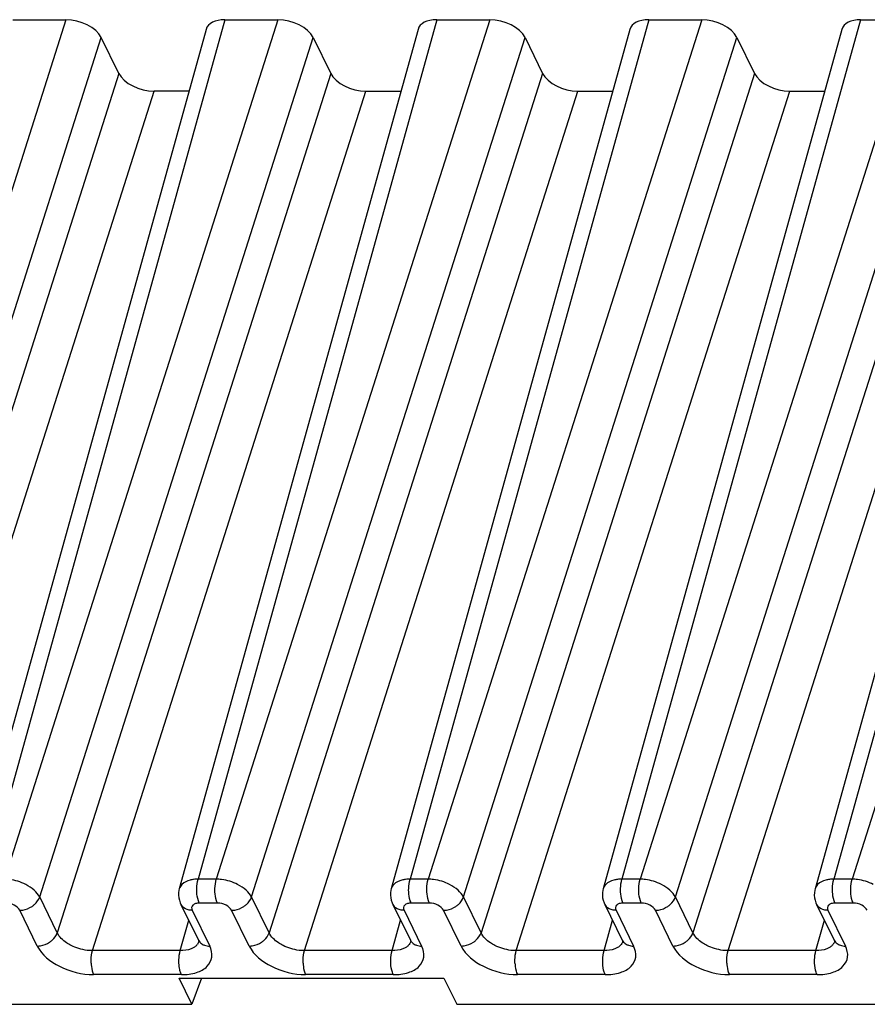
# Model space of a CAD drawing. Header units: millimetres. Extents: x 0 to 594, y 0 to 420.
# Tile 116 of 236: x 322 to 331, y 112 to 123. Entities that reach past the tile are written whole.
import ezdxf

# ---------------------------------------------------------------- set-up
doc = ezdxf.new("R2010")
doc.units = ezdxf.units.MM
doc.header["$LTSCALE"] = 32.67
doc.layers.get('0').update_dxf_attribs({"linetype": 'CONTINUOUS'})

msp = doc.modelspace()

# ---------------------------------------------------------------- linework, layer by layer
at = {"color": 9, "linetype": 'CONTINUOUS'}
for p, q in [((322.18149, 122.9094), (319.01195, 112.95294)), ((324.02352, 122.9094), (321.25709, 112.95294)), ((324.63766, 122.9094), (321.46811, 112.95294)), ((326.47969, 122.9094), (323.71325, 112.95294)), ((327.09382, 122.9094), (323.92427, 112.95294)), ((328.93585, 122.9094), (326.16942, 112.95294)), ((329.54998, 122.9094), (326.38044, 112.95294)), ((331.39201, 122.9094), (328.62558, 112.95294)), ((332.00615, 122.9094), (328.8366, 112.95294)), ((333.84817, 122.9094), (331.08174, 112.95294)), ((334.46231, 122.9094), (331.29276, 112.95294)), ((319.42059, 112.74577), (322.59013, 122.70223)), ((321.87675, 112.74577), (325.0463, 122.70223)), ((324.33291, 112.74577), (327.50246, 122.70223)), ((326.78907, 112.74577), (329.95862, 122.70223)), ((329.24524, 112.74577), (332.41478, 122.70223)), ((322.79353, 122.28776), (319.62398, 112.3313)), ((325.24969, 122.28776), (322.08014, 112.3313)), ((327.70585, 122.28776), (324.5363, 112.3313)), ((330.16201, 122.28776), (326.99247, 112.3313)), ((332.61818, 122.28776), (329.44863, 112.3313)), ((320.03262, 112.12413), (323.20216, 122.08059)), ((322.48878, 112.12413), (325.65833, 122.08059)), ((324.94494, 112.12413), (328.11449, 122.08059)), ((327.40111, 112.12413), (330.57065, 122.08059)), ((329.85727, 112.12413), (333.02681, 122.08059)), ((323.92427, 112.95294), (323.71325, 112.95294)), ((326.38044, 112.95294), (326.16942, 112.95294)), ((328.8366, 112.95294), (328.62558, 112.95294)), ((331.29276, 112.95294), (331.08174, 112.95294)), ((322.08014, 112.3313), (321.87675, 112.74577)), ((324.5363, 112.3313), (324.33291, 112.74577)), ((326.99247, 112.3313), (326.78907, 112.74577)), ((329.44863, 112.3313), (329.24524, 112.74577)), ((321.84839, 112.17737), (321.645, 112.59184)), ((323.64456, 112.59184), (323.84795, 112.17737)), ((323.93771, 112.67471), (323.72668, 112.67471)), ((324.30455, 112.17737), (324.10116, 112.59184)), ((326.10072, 112.59184), (326.30411, 112.17737)), ((326.39387, 112.67471), (326.18284, 112.67471)), ((326.76071, 112.17737), (326.55732, 112.59184)), ((328.55688, 112.59184), (328.76028, 112.17737)), ((328.85003, 112.67471), (328.63901, 112.67471)), ((329.21688, 112.17737), (329.01348, 112.59184)), ((331.01305, 112.59184), (331.21644, 112.17737)), ((331.30619, 112.67471), (331.09517, 112.67471)), ((323.50603, 112.12413), (323.60384, 112.47616)), ((325.96219, 112.12413), (326.06, 112.47616)), ((328.41835, 112.12413), (328.51616, 112.47616)), ((330.87452, 112.12413), (330.97233, 112.47616)), ((323.50603, 112.12413), (322.48878, 112.12413)), ((325.96219, 112.12413), (324.94494, 112.12413)), ((328.41835, 112.12413), (327.40111, 112.12413)), ((330.87452, 112.12413), (329.85727, 112.12413)), ((323.51946, 111.8459), (322.50221, 111.8459)), ((325.97562, 111.8459), (324.95837, 111.8459)), ((328.43178, 111.8459), (327.41454, 111.8459)), ((330.88795, 111.8459), (329.8707, 111.8459))]:
    msp.add_line(p, q, dxfattribs=at)
at = {"color": 7, "linetype": 'CONTINUOUS'}
for p, q in [((321.56736, 122.9094), (322.18149, 122.9094)), ((324.02352, 122.9094), (324.63766, 122.9094)), ((326.47969, 122.9094), (327.09382, 122.9094)), ((328.93585, 122.9094), (329.54998, 122.9094)), ((331.39201, 122.9094), (332.00615, 122.9094)), ((323.80588, 122.79763), (321.03914, 112.8401)), ((326.26204, 122.79763), (323.49531, 112.8401)), ((328.7182, 122.79763), (325.95147, 112.8401)), ((331.17436, 122.79763), (328.40763, 112.8401)), ((333.63053, 122.79763), (330.86379, 112.8401)), ((322.79353, 122.28776), (322.59013, 122.70223)), ((325.0463, 122.70223), (325.24969, 122.28776)), ((327.50246, 122.70223), (327.70585, 122.28776)), ((329.95862, 122.70223), (330.16201, 122.28776)), ((323.60664, 122.08059), (323.20216, 122.08059)), ((325.65833, 122.08059), (326.06281, 122.08059)), ((328.11449, 122.08059), (328.51897, 122.08059)), ((330.57065, 122.08059), (330.97513, 122.08059)), ((323.51343, 112.6604), (323.71682, 112.24593)), ((325.96959, 112.6604), (326.17298, 112.24593)), ((328.42575, 112.6604), (328.62914, 112.24593)), ((330.88191, 112.6604), (331.08531, 112.24593)), ((323.71707, 112.24542), (323.71682, 112.24593)), ((326.17323, 112.24542), (326.17298, 112.24593)), ((328.62939, 112.24542), (328.62914, 112.24593)), ((331.08556, 112.24542), (331.08531, 112.24593)), ((323.4917, 111.80445), (326.56191, 111.80445)), ((323.6399, 111.50245), (323.4917, 111.80445)), ((323.75102, 111.80445), (323.6399, 111.50245)), ((326.56191, 111.80445), (326.71011, 111.50245)), ((318.19226, 111.50245), (323.6399, 111.50245)), ((326.71011, 111.50245), (332.28111, 111.50245))]:
    msp.add_line(p, q, dxfattribs=at)
for points in [[(323.49535, 112.84008), (323.4915, 112.82408), (323.48741, 112.79566), (323.4867, 112.76651), (323.48946, 112.73702), (323.4957, 112.70765), (323.50532, 112.67897), (323.51408, 112.65933)], [(325.95151, 112.84008), (325.94766, 112.82408), (325.94358, 112.79566), (325.94286, 112.76651), (325.94562, 112.73702), (325.95186, 112.70765), (325.96149, 112.67897), (325.97025, 112.65933)], [(328.40768, 112.84008), (328.40382, 112.82408), (328.39974, 112.79566), (328.39902, 112.76651), (328.40178, 112.73702), (328.40802, 112.70765), (328.41765, 112.67897), (328.42641, 112.65933)], [(330.86384, 112.84008), (330.85998, 112.82408), (330.8559, 112.79566), (330.85519, 112.76651), (330.85794, 112.73702), (330.86419, 112.70765), (330.87381, 112.67897), (330.88257, 112.65933)], [(323.71717, 112.24547), (323.71857, 112.24251), (323.72146, 112.23505), (323.72236, 112.23152), (323.72244, 112.23116)], [(326.17333, 112.24547), (326.17473, 112.24251), (326.17762, 112.23505), (326.17852, 112.23152), (326.1786, 112.23116)], [(328.62949, 112.24547), (328.6309, 112.24251), (328.63378, 112.23505), (328.63468, 112.23152), (328.63476, 112.23116)], [(331.08566, 112.24547), (331.08706, 112.24251), (331.08994, 112.23505), (331.09085, 112.23152), (331.09093, 112.23116)]]:
    msp.add_lwpolyline(points, dxfattribs=at)
at = {"color": 9, "linetype": 'CONTINUOUS'}
for centre, radius, start, end in [((323.6073, 112.70586), 0.10418, 206.210623, 221.547049), ((326.06346, 112.70586), 0.10418, 206.210623, 221.547049), ((328.51962, 112.70586), 0.10418, 206.210623, 221.547049), ((330.97578, 112.70586), 0.10418, 206.210623, 221.547049), ((323.81069, 112.29139), 0.10419, 206.153777, 221.548332), ((326.26685, 112.29139), 0.10419, 206.153777, 221.548332), ((328.72301, 112.29139), 0.10419, 206.153777, 221.548332), ((331.17917, 112.29139), 0.10419, 206.153777, 221.548332), ((323.6031, 112.27253), 0.12642, 315.32614, 323.316297), ((326.05926, 112.27253), 0.12642, 315.32614, 323.316297), ((328.51542, 112.27253), 0.12642, 315.32614, 323.316297), ((330.97159, 112.27253), 0.12642, 315.32614, 323.316297)]:
    msp.add_arc(centre, radius, start, end, dxfattribs=at)
at = {"color": 7, "linetype": 'CONTINUOUS'}
for centre, major_axis, ratio, start_param, end_param in [((322.2831, 122.70217), (0.3185, -0.09837), 0.57268648, 6.77810472, 8.34859646), ((324.12531, 122.70217), (0.31855, -0.09849), 0.57239492, 8.34923124, 9.44126921), ((324.73926, 122.70217), (0.3185, -0.09837), 0.57268648, 6.77810472, 8.34859646), ((326.58148, 122.70217), (0.31855, -0.09849), 0.57239492, 2.06604593, 3.15810279), ((327.19542, 122.70217), (0.3185, -0.09837), 0.57268648, 6.77810472, 8.34859646), ((329.03764, 122.70217), (0.31855, -0.09849), 0.57239492, 2.06604593, 3.15810279), ((329.65159, 122.70217), (0.3185, -0.09837), 0.57268648, 6.77810472, 8.34859646), ((331.4938, 122.70217), (0.31855, -0.09849), 0.57239492, 2.06604593, 3.15810279), ((323.10056, 122.28782), (0.3185, -0.09837), 0.57268648, -2.64667324, -1.0761815), ((325.55672, 122.28782), (0.3185, -0.09837), 0.57268648, -2.64667324, -1.0761815), ((328.01289, 122.28782), (0.3185, -0.09837), 0.57268648, -2.64667324, -1.0761815), ((330.46905, 122.28782), (0.3185, -0.09837), 0.57268648, -2.64667324, -1.0761815)]:
    msp.add_ellipse(centre, major_axis=major_axis, ratio=ratio, start_param=start_param, end_param=end_param, dxfattribs=at)
at = {"color": 9, "linetype": 'CONTINUOUS'}
for points, knots in [([(321.71459, 112.89112), (321.65709, 112.92033), (321.5737, 112.94628), (321.48873, 112.95276), (321.46811, 112.95294)], [0, 0, 0, 0, 0.75774288, 1, 1, 1, 1]), ([(323.66143, 112.94929), (323.64746, 112.94738), (323.59894, 112.93798), (323.55073, 112.91633), (323.52564, 112.89112)], [0, 0, 0, 0, 0.28400048, 1, 1, 1, 1]), ([(323.69781, 112.80677), (323.69719, 112.81965), (323.69686, 112.86872), (323.70291, 112.91823), (323.71326, 112.95294)], [0, 0, 0, 0, 0.26249603, 1, 1, 1, 1]), ([(323.90882, 112.80677), (323.9082, 112.81965), (323.90788, 112.86873), (323.91393, 112.91823), (323.92427, 112.95294)], [0, 0, 0, 0, 0.2624969, 1, 1, 1, 1]), ([(324.17075, 112.89112), (324.11325, 112.92033), (324.02986, 112.94628), (323.94489, 112.95276), (323.92427, 112.95294)], [0, 0, 0, 0, 0.75774288, 1, 1, 1, 1]), ([(326.1176, 112.94929), (326.10362, 112.94738), (326.05511, 112.93798), (326.00689, 112.91633), (325.9818, 112.89112)], [0, 0, 0, 0, 0.28400048, 1, 1, 1, 1]), ([(326.15397, 112.80677), (326.15335, 112.81965), (326.15302, 112.86872), (326.15907, 112.91823), (326.16942, 112.95294)], [0, 0, 0, 0, 0.26249603, 1, 1, 1, 1]), ([(326.36499, 112.80677), (326.36437, 112.81965), (326.36404, 112.86873), (326.37009, 112.91823), (326.38044, 112.95294)], [0, 0, 0, 0, 0.2624969, 1, 1, 1, 1]), ([(326.62691, 112.89112), (326.56941, 112.92033), (326.48603, 112.94628), (326.40105, 112.95276), (326.38044, 112.95294)], [0, 0, 0, 0, 0.75774288, 1, 1, 1, 1]), ([(328.57376, 112.94929), (328.55978, 112.94738), (328.51127, 112.93798), (328.46305, 112.91633), (328.43797, 112.89112)], [0, 0, 0, 0, 0.28400048, 1, 1, 1, 1]), ([(328.61013, 112.80677), (328.60951, 112.81965), (328.60919, 112.86872), (328.61524, 112.91823), (328.62558, 112.95294)], [0, 0, 0, 0, 0.26249603, 1, 1, 1, 1]), ([(328.82115, 112.80677), (328.82053, 112.81965), (328.8202, 112.86873), (328.82625, 112.91823), (328.8366, 112.95294)], [0, 0, 0, 0, 0.2624969, 1, 1, 1, 1]), ([(329.08308, 112.89112), (329.02558, 112.92033), (328.94219, 112.94628), (328.85722, 112.95276), (328.8366, 112.95294)], [0, 0, 0, 0, 0.75774288, 1, 1, 1, 1]), ([(331.02992, 112.94929), (331.01595, 112.94738), (330.96743, 112.93798), (330.91921, 112.91633), (330.89413, 112.89112)], [0, 0, 0, 0, 0.28400048, 1, 1, 1, 1]), ([(331.0663, 112.80677), (331.06567, 112.81965), (331.06535, 112.86872), (331.0714, 112.91823), (331.08174, 112.95294)], [0, 0, 0, 0, 0.26249603, 1, 1, 1, 1]), ([(331.27731, 112.80677), (331.27669, 112.81965), (331.27637, 112.86873), (331.28241, 112.91823), (331.29276, 112.95294)], [0, 0, 0, 0, 0.2624969, 1, 1, 1, 1]), ([(331.53924, 112.89112), (331.48174, 112.92033), (331.39835, 112.94628), (331.31338, 112.95276), (331.29276, 112.95294)], [0, 0, 0, 0, 0.75774288, 1, 1, 1, 1]), ([(321.87674, 112.74577), (321.86183, 112.77573), (321.81215, 112.83257), (321.75021, 112.87302), (321.71459, 112.89112)], [0, 0, 0, 0, 0.45577713, 1, 1, 1, 1]), ([(324.3329, 112.74577), (324.31799, 112.77573), (324.26831, 112.83257), (324.20637, 112.87302), (324.17075, 112.89112)], [0, 0, 0, 0, 0.45577713, 1, 1, 1, 1]), ([(326.78906, 112.74577), (326.77415, 112.77573), (326.72447, 112.83257), (326.66254, 112.87302), (326.62691, 112.89112)], [0, 0, 0, 0, 0.45577713, 1, 1, 1, 1]), ([(329.24522, 112.74577), (329.23031, 112.77573), (329.18063, 112.83257), (329.1187, 112.87302), (329.08308, 112.89112)], [0, 0, 0, 0, 0.45577713, 1, 1, 1, 1]), ([(321.78799, 112.63677), (321.79853, 112.64377), (321.83584, 112.67269), (321.86589, 112.71287), (321.87674, 112.74577)], [0, 0, 0, 0, 0.26759048, 1, 1, 1, 1]), ([(323.72668, 112.67471), (323.72241, 112.68342), (323.70608, 112.72574), (323.69952, 112.77128), (323.69781, 112.80677)], [0, 0, 0, 0, 0.21444232, 1, 1, 1, 1]), ([(323.9377, 112.67471), (323.93343, 112.68342), (323.9171, 112.72574), (323.91054, 112.77128), (323.90882, 112.80677)], [0, 0, 0, 0, 0.21444297, 1, 1, 1, 1]), ([(324.24415, 112.63677), (324.2547, 112.64377), (324.292, 112.67269), (324.32206, 112.71287), (324.3329, 112.74577)], [0, 0, 0, 0, 0.26759048, 1, 1, 1, 1]), ([(326.18285, 112.67471), (326.17857, 112.68342), (326.16224, 112.72574), (326.15568, 112.77128), (326.15397, 112.80677)], [0, 0, 0, 0, 0.21444232, 1, 1, 1, 1]), ([(326.39387, 112.67471), (326.38959, 112.68342), (326.37326, 112.72574), (326.3667, 112.77128), (326.36499, 112.80677)], [0, 0, 0, 0, 0.21444297, 1, 1, 1, 1]), ([(326.70032, 112.63677), (326.71086, 112.64377), (326.74816, 112.67269), (326.77822, 112.71287), (326.78906, 112.74577)], [0, 0, 0, 0, 0.26759048, 1, 1, 1, 1]), ([(328.63901, 112.67471), (328.63474, 112.68342), (328.61841, 112.72574), (328.61184, 112.77128), (328.61013, 112.80677)], [0, 0, 0, 0, 0.21444231, 1, 1, 1, 1]), ([(328.85003, 112.67471), (328.84576, 112.68342), (328.82943, 112.72574), (328.82286, 112.77128), (328.82115, 112.80677)], [0, 0, 0, 0, 0.21444297, 1, 1, 1, 1]), ([(329.15648, 112.63677), (329.16702, 112.64377), (329.20433, 112.67269), (329.23438, 112.71287), (329.24522, 112.74577)], [0, 0, 0, 0, 0.26759048, 1, 1, 1, 1]), ([(331.09517, 112.67471), (331.0909, 112.68342), (331.07457, 112.72574), (331.06801, 112.77128), (331.0663, 112.80677)], [0, 0, 0, 0, 0.21444232, 1, 1, 1, 1]), ([(331.30619, 112.67471), (331.30192, 112.68342), (331.28559, 112.72574), (331.27903, 112.77128), (331.27731, 112.80677)], [0, 0, 0, 0, 0.21444297, 1, 1, 1, 1]), ([(321.645, 112.59184), (321.63226, 112.618), (321.57785, 112.6589), (321.51544, 112.67471), (321.48154, 112.67471)], [0, 0, 0, 0, 0.46190496, 1, 1, 1, 1]), ([(321.645, 112.59184), (321.65719, 112.59184), (321.70747, 112.5963), (321.75621, 112.61566), (321.78799, 112.63677)], [0, 0, 0, 0, 0.24220058, 1, 1, 1, 1]), ([(323.64456, 112.59184), (323.63299, 112.59184), (323.59142, 112.59517), (323.54943, 112.61411), (323.52933, 112.63676)], [0, 0, 0, 0, 0.27643949, 1, 1, 1, 1]), ([(323.72668, 112.67471), (323.7119, 112.67474), (323.68503, 112.67158), (323.65082, 112.65452), (323.63419, 112.62329), (323.63981, 112.60151), (323.64456, 112.59184)], [0, 0, 0, 0, 0.31096243, 0.56244347, 0.77333499, 1, 1, 1, 1]), ([(324.10116, 112.59184), (324.08842, 112.618), (324.03402, 112.6589), (323.9716, 112.67471), (323.93771, 112.67471)], [0, 0, 0, 0, 0.46190496, 1, 1, 1, 1]), ([(324.10116, 112.59184), (324.11336, 112.59184), (324.16364, 112.5963), (324.21237, 112.61566), (324.24415, 112.63677)], [0, 0, 0, 0, 0.24220058, 1, 1, 1, 1]), ([(326.10072, 112.59184), (326.08915, 112.59184), (326.04758, 112.59517), (326.0056, 112.61411), (325.98549, 112.63676)], [0, 0, 0, 0, 0.27643949, 1, 1, 1, 1]), ([(326.18284, 112.67471), (326.16807, 112.67474), (326.14119, 112.67158), (326.10699, 112.65452), (326.09036, 112.62329), (326.09598, 112.60151), (326.10072, 112.59184)], [0, 0, 0, 0, 0.31096243, 0.56244347, 0.77333499, 1, 1, 1, 1]), ([(326.55732, 112.59184), (326.54458, 112.618), (326.49018, 112.6589), (326.42776, 112.67471), (326.39387, 112.67471)], [0, 0, 0, 0, 0.46190496, 1, 1, 1, 1]), ([(326.55732, 112.59184), (326.56952, 112.59184), (326.6198, 112.5963), (326.66853, 112.61566), (326.70032, 112.63677)], [0, 0, 0, 0, 0.24220058, 1, 1, 1, 1]), ([(328.55688, 112.59184), (328.54531, 112.59184), (328.50374, 112.59517), (328.46176, 112.61411), (328.44165, 112.63676)], [0, 0, 0, 0, 0.27643949, 1, 1, 1, 1]), ([(328.63901, 112.67471), (328.62423, 112.67474), (328.59736, 112.67158), (328.56315, 112.65452), (328.54652, 112.62329), (328.55214, 112.60151), (328.55688, 112.59184)], [0, 0, 0, 0, 0.31096243, 0.56244347, 0.77333499, 1, 1, 1, 1]), ([(329.01348, 112.59184), (329.00075, 112.618), (328.94634, 112.6589), (328.88393, 112.67471), (328.85003, 112.67471)], [0, 0, 0, 0, 0.46190496, 1, 1, 1, 1]), ([(329.01348, 112.59184), (329.02568, 112.59184), (329.07596, 112.5963), (329.12469, 112.61566), (329.15648, 112.63677)], [0, 0, 0, 0, 0.24220058, 1, 1, 1, 1]), ([(331.01305, 112.59184), (331.00147, 112.59184), (330.95991, 112.59517), (330.91792, 112.61411), (330.89781, 112.63676)], [0, 0, 0, 0, 0.27643949, 1, 1, 1, 1]), ([(331.09517, 112.67471), (331.08039, 112.67474), (331.05352, 112.67158), (331.01931, 112.65452), (331.00268, 112.62329), (331.0083, 112.60151), (331.01305, 112.59184)], [0, 0, 0, 0, 0.31096243, 0.56244347, 0.77333499, 1, 1, 1, 1]), ([(331.46965, 112.59184), (331.45691, 112.618), (331.4025, 112.6589), (331.34009, 112.67471), (331.30619, 112.67471)], [0, 0, 0, 0, 0.46190496, 1, 1, 1, 1]), ([(321.99139, 112.2223), (322.00193, 112.2293), (322.03924, 112.25822), (322.0693, 112.2984), (322.08014, 112.3313)], [0, 0, 0, 0, 0.26759383, 1, 1, 1, 1]), ([(322.24157, 112.18366), (322.2231, 112.193), (322.15994, 112.22997), (322.10301, 112.28366), (322.08014, 112.3313)], [0, 0, 0, 0, 0.28143403, 1, 1, 1, 1]), ([(324.44755, 112.2223), (324.45809, 112.2293), (324.4954, 112.25822), (324.52546, 112.2984), (324.5363, 112.3313)], [0, 0, 0, 0, 0.26759383, 1, 1, 1, 1]), ([(324.69773, 112.18366), (324.67926, 112.193), (324.6161, 112.22997), (324.55918, 112.28366), (324.5363, 112.3313)], [0, 0, 0, 0, 0.28143403, 1, 1, 1, 1]), ([(326.90371, 112.2223), (326.91426, 112.2293), (326.95157, 112.25822), (326.98162, 112.2984), (326.99247, 112.3313)], [0, 0, 0, 0, 0.26759383, 1, 1, 1, 1]), ([(327.1539, 112.18366), (327.13543, 112.193), (327.07226, 112.22997), (327.01534, 112.28366), (326.99247, 112.3313)], [0, 0, 0, 0, 0.28143403, 1, 1, 1, 1]), ([(329.35988, 112.2223), (329.37042, 112.2293), (329.40773, 112.25822), (329.43779, 112.2984), (329.44863, 112.3313)], [0, 0, 0, 0, 0.26759383, 1, 1, 1, 1]), ([(329.61006, 112.18366), (329.59159, 112.193), (329.52843, 112.22997), (329.4715, 112.28366), (329.44863, 112.3313)], [0, 0, 0, 0, 0.28143403, 1, 1, 1, 1]), ([(321.84839, 112.17737), (321.86059, 112.17737), (321.91087, 112.18183), (321.9596, 112.20118), (321.99139, 112.2223)], [0, 0, 0, 0, 0.24220118, 1, 1, 1, 1]), ([(321.84839, 112.17737), (321.90104, 112.07355), (322.11604, 111.9083), (322.36666, 111.84682), (322.50221, 111.8459)], [0, 0, 0, 0, 0.46200276, 1, 1, 1, 1]), ([(322.48877, 112.12412), (322.46809, 112.12391), (322.38294, 112.12926), (322.29912, 112.15453), (322.24157, 112.18365)], [0, 0, 0, 0, 0.24284898, 1, 1, 1, 1]), ([(323.66339, 112.16052), (323.65313, 112.15425), (323.60402, 112.13056), (323.54824, 112.12375), (323.50603, 112.12413)], [0, 0, 0, 0, 0.2217642, 1, 1, 1, 1]), ([(323.51946, 111.8459), (323.5786, 111.84634), (323.68617, 111.85818), (323.82277, 111.92676), (323.8897, 112.05166), (323.86647, 112.13845), (323.84795, 112.17737)], [0, 0, 0, 0, 0.31114057, 0.56246915, 0.77326703, 1, 1, 1, 1]), ([(323.73271, 112.22229), (323.74359, 112.21004), (323.76251, 112.19682), (323.78318, 112.18859), (323.78874, 112.18671)], [0, 0, 0, 0, 0.73628388, 1, 1, 1, 1]), ([(324.30455, 112.17737), (324.31675, 112.17737), (324.36703, 112.18183), (324.41576, 112.20118), (324.44755, 112.2223)], [0, 0, 0, 0, 0.24220118, 1, 1, 1, 1]), ([(324.30455, 112.17737), (324.3572, 112.07355), (324.5722, 111.9083), (324.82282, 111.84682), (324.95837, 111.8459)], [0, 0, 0, 0, 0.46200276, 1, 1, 1, 1]), ([(324.94494, 112.12412), (324.92425, 112.12391), (324.8391, 112.12926), (324.75529, 112.15453), (324.69773, 112.18365)], [0, 0, 0, 0, 0.24284898, 1, 1, 1, 1]), ([(326.11956, 112.16052), (326.10929, 112.15425), (326.06018, 112.13056), (326.00441, 112.12375), (325.96219, 112.12413)], [0, 0, 0, 0, 0.2217642, 1, 1, 1, 1]), ([(325.97562, 111.8459), (326.03476, 111.84634), (326.14233, 111.85818), (326.27893, 111.92676), (326.34587, 112.05166), (326.32263, 112.13845), (326.30411, 112.17737)], [0, 0, 0, 0, 0.31114057, 0.56246915, 0.77326703, 1, 1, 1, 1]), ([(326.18888, 112.22229), (326.19975, 112.21004), (326.21868, 112.19682), (326.23934, 112.18859), (326.2449, 112.18671)], [0, 0, 0, 0, 0.73628388, 1, 1, 1, 1]), ([(326.76071, 112.17737), (326.77291, 112.17737), (326.82319, 112.18183), (326.87193, 112.20118), (326.90371, 112.2223)], [0, 0, 0, 0, 0.24220118, 1, 1, 1, 1]), ([(326.76071, 112.17737), (326.81337, 112.07355), (327.02836, 111.9083), (327.27898, 111.84682), (327.41454, 111.8459)], [0, 0, 0, 0, 0.46200276, 1, 1, 1, 1]), ([(327.4011, 112.12412), (327.38041, 112.12391), (327.29527, 112.12926), (327.21145, 112.15453), (327.15389, 112.18365)], [0, 0, 0, 0, 0.24284898, 1, 1, 1, 1]), ([(328.57572, 112.16052), (328.56545, 112.15425), (328.51634, 112.13056), (328.46057, 112.12375), (328.41835, 112.12413)], [0, 0, 0, 0, 0.2217642, 1, 1, 1, 1]), ([(328.43178, 111.8459), (328.49093, 111.84634), (328.59849, 111.85818), (328.73509, 111.92676), (328.80203, 112.05166), (328.77879, 112.13845), (328.76028, 112.17737)], [0, 0, 0, 0, 0.31114057, 0.56246915, 0.77326703, 1, 1, 1, 1]), ([(328.64504, 112.22229), (328.65592, 112.21004), (328.67484, 112.19682), (328.6955, 112.18859), (328.70106, 112.18671)], [0, 0, 0, 0, 0.73628388, 1, 1, 1, 1]), ([(329.21688, 112.17737), (329.22907, 112.17737), (329.27936, 112.18183), (329.32809, 112.20118), (329.35988, 112.2223)], [0, 0, 0, 0, 0.24220118, 1, 1, 1, 1]), ([(329.21688, 112.17737), (329.26953, 112.07355), (329.48452, 111.9083), (329.73514, 111.84682), (329.8707, 111.8459)], [0, 0, 0, 0, 0.46200276, 1, 1, 1, 1]), ([(329.85726, 112.12412), (329.83657, 112.12391), (329.75143, 112.12926), (329.66761, 112.15453), (329.61006, 112.18365)], [0, 0, 0, 0, 0.24284898, 1, 1, 1, 1]), ([(331.03188, 112.16052), (331.02161, 112.15425), (330.97251, 112.13056), (330.91673, 112.12375), (330.87452, 112.12413)], [0, 0, 0, 0, 0.2217642, 1, 1, 1, 1]), ([(330.88795, 111.8459), (330.94709, 111.84634), (331.05466, 111.85818), (331.19125, 111.92676), (331.25819, 112.05166), (331.23495, 112.13845), (331.21644, 112.17737)], [0, 0, 0, 0, 0.31114057, 0.56246915, 0.77326703, 1, 1, 1, 1]), ([(331.1012, 112.22229), (331.11208, 112.21004), (331.131, 112.19682), (331.15166, 112.18859), (331.15722, 112.18671)], [0, 0, 0, 0, 0.73628388, 1, 1, 1, 1]), ([(322.47333, 111.97796), (322.47271, 111.99083), (322.47238, 112.03992), (322.47843, 112.08943), (322.48878, 112.12414)], [0, 0, 0, 0, 0.26249474, 1, 1, 1, 1]), ([(323.49058, 111.97796), (323.48996, 111.99083), (323.48963, 112.03991), (323.49568, 112.08942), (323.50603, 112.12413)], [0, 0, 0, 0, 0.2624969, 1, 1, 1, 1]), ([(324.92949, 111.97796), (324.92887, 111.99083), (324.92854, 112.03992), (324.93459, 112.08943), (324.94494, 112.12414)], [0, 0, 0, 0, 0.26249474, 1, 1, 1, 1]), ([(325.94674, 111.97796), (325.94612, 111.99083), (325.9458, 112.03991), (325.95184, 112.08942), (325.96219, 112.12413)], [0, 0, 0, 0, 0.2624969, 1, 1, 1, 1]), ([(327.38565, 111.97796), (327.38503, 111.99083), (327.38471, 112.03992), (327.39076, 112.08943), (327.4011, 112.12414)], [0, 0, 0, 0, 0.26249474, 1, 1, 1, 1]), ([(328.4029, 111.97796), (328.40228, 111.99083), (328.40196, 112.03991), (328.40801, 112.08942), (328.41835, 112.12413)], [0, 0, 0, 0, 0.2624969, 1, 1, 1, 1]), ([(329.84182, 111.97796), (329.8412, 111.99083), (329.84087, 112.03992), (329.84692, 112.08943), (329.85727, 112.12414)], [0, 0, 0, 0, 0.26249474, 1, 1, 1, 1]), ([(330.85907, 111.97796), (330.85845, 111.99083), (330.85812, 112.03991), (330.86417, 112.08942), (330.87452, 112.12413)], [0, 0, 0, 0, 0.2624969, 1, 1, 1, 1]), ([(322.47333, 111.97796), (322.47394, 111.96535), (322.47801, 111.92044), (322.48786, 111.87514), (322.50221, 111.8459)], [0, 0, 0, 0, 0.27926886, 1, 1, 1, 1]), ([(323.50562, 111.88264), (323.50353, 111.88984), (323.4957, 111.9211), (323.49177, 111.95328), (323.49058, 111.97796)], [0, 0, 0, 0, 0.23282417, 1, 1, 1, 1]), ([(324.92949, 111.97796), (324.9301, 111.96535), (324.93418, 111.92044), (324.94402, 111.87514), (324.95837, 111.8459)], [0, 0, 0, 0, 0.27926886, 1, 1, 1, 1]), ([(325.97562, 111.8459), (325.97135, 111.8546), (325.95502, 111.89693), (325.94846, 111.94247), (325.94674, 111.97796)], [0, 0, 0, 0, 0.21444277, 1, 1, 1, 1]), ([(327.38565, 111.97796), (327.38626, 111.96535), (327.39034, 111.92044), (327.40018, 111.87514), (327.41454, 111.8459)], [0, 0, 0, 0, 0.27926886, 1, 1, 1, 1]), ([(328.43178, 111.8459), (328.42751, 111.8546), (328.41118, 111.89693), (328.40462, 111.94247), (328.4029, 111.97796)], [0, 0, 0, 0, 0.21444277, 1, 1, 1, 1]), ([(329.84182, 111.97796), (329.84243, 111.96535), (329.8465, 111.92044), (329.85634, 111.87514), (329.8707, 111.8459)], [0, 0, 0, 0, 0.27926886, 1, 1, 1, 1]), ([(330.88795, 111.8459), (330.88367, 111.8546), (330.86734, 111.89693), (330.86078, 111.94247), (330.85907, 111.97796)], [0, 0, 0, 0, 0.21444277, 1, 1, 1, 1])]:
    msp.add_open_spline(points, degree=3, knots=knots, dxfattribs=at)
for points in [[(323.71326, 112.95294), (323.69594, 112.95281), (323.67859, 112.95164), (323.66143, 112.94929)], [(326.16942, 112.95294), (326.1521, 112.95281), (326.13475, 112.95164), (326.1176, 112.94929)], [(328.62558, 112.95294), (328.60827, 112.95281), (328.59092, 112.95164), (328.57376, 112.94929)], [(331.08174, 112.95294), (331.06443, 112.95281), (331.04708, 112.95164), (331.02992, 112.94929)], [(323.52564, 112.89112), (323.51171, 112.87712), (323.50068, 112.85922), (323.49538, 112.8402)], [(325.9818, 112.89112), (325.96788, 112.87712), (325.95684, 112.85922), (325.95154, 112.8402)], [(328.43797, 112.89112), (328.42404, 112.87712), (328.41301, 112.85922), (328.40771, 112.8402)], [(330.89413, 112.89112), (330.8802, 112.87712), (330.86917, 112.85922), (330.86387, 112.8402)], [(323.67925, 112.17146), (323.67419, 112.16751), (323.66888, 112.16386), (323.66339, 112.16052)], [(323.693, 112.18366), (323.6887, 112.1793), (323.68408, 112.17523), (323.67925, 112.17146)], [(323.72278, 112.23379), (323.719, 112.22063), (323.71265, 112.208), (323.70448, 112.19701)], [(323.78874, 112.18671), (323.80767, 112.18031), (323.82797, 112.17737), (323.84795, 112.17737)], [(326.13542, 112.17146), (326.13035, 112.16751), (326.12504, 112.16386), (326.11956, 112.16052)], [(326.14916, 112.18366), (326.14486, 112.1793), (326.14024, 112.17523), (326.13542, 112.17146)], [(326.17895, 112.23379), (326.17516, 112.22063), (326.16881, 112.208), (326.16064, 112.19701)], [(326.2449, 112.18671), (326.26383, 112.18031), (326.28413, 112.17737), (326.30411, 112.17737)], [(328.59158, 112.17146), (328.58652, 112.16751), (328.5812, 112.16386), (328.57572, 112.16052)], [(328.60533, 112.18366), (328.60102, 112.1793), (328.59641, 112.17523), (328.59158, 112.17146)], [(328.63511, 112.23379), (328.63132, 112.22063), (328.62497, 112.208), (328.6168, 112.19701)], [(328.70106, 112.18671), (328.71999, 112.18031), (328.74029, 112.17737), (328.76028, 112.17737)], [(331.04774, 112.17146), (331.04268, 112.16751), (331.03736, 112.16386), (331.03188, 112.16052)], [(331.06149, 112.18366), (331.05719, 112.1793), (331.05257, 112.17523), (331.04774, 112.17146)], [(331.09127, 112.23379), (331.08749, 112.22063), (331.08114, 112.208), (331.07297, 112.19701)], [(331.15722, 112.18671), (331.17615, 112.18031), (331.19646, 112.17737), (331.21644, 112.17737)], [(323.51946, 111.8459), (323.51369, 111.85764), (323.50927, 111.87007), (323.50562, 111.88264)]]:
    msp.add_open_spline(points, degree=3, dxfattribs=at)

doc.saveas('drawing.dxf')
